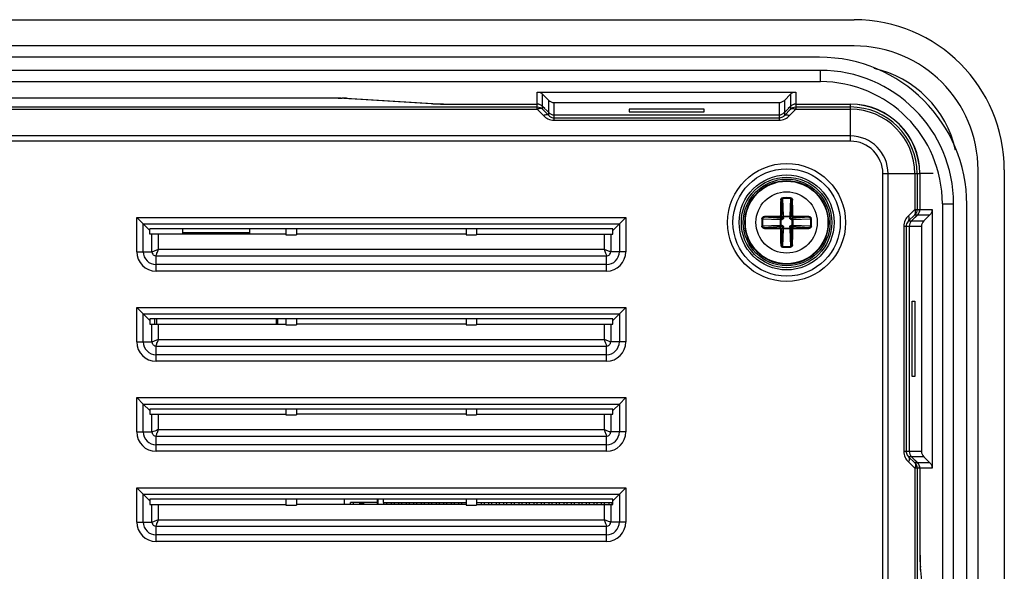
# Model space of a CAD drawing. Header units: millimetres. Extents: x 6573 to 7229, y 179 to 884.
# Tile 17 of 18: x 7101 to 7167, y 639 to 676. Entities that reach past the tile are written whole.
import ezdxf

# ---------------------------------------------------------------- set-up
doc = ezdxf.new("R2010")
doc.units = ezdxf.units.MM
doc.header["$LTSCALE"] = 32.67
doc.layers.get('0').update_dxf_attribs({"linetype": 'CONTINUOUS'})
doc.layers.add('03___PRT_ALL_CURVES', color=7, linetype='CONTINUOUS')

msp = doc.modelspace()

# ---------------------------------------------------------------- linework, layer by layer
at = {"color": 7, "linetype": 'Continuous'}
for p, q in [((7011.97, 675.879), (7156.97, 675.879)), ((7156.97, 674.129), (7011.97, 674.129)), ((7154.67, 673.379), (7014.27, 673.379)), ((7154.72, 672.504), (7014.22, 672.504)), ((7154.72, 671.755), (7154.72, 672.504)), ((7014.22, 671.755), (7154.72, 671.755)), ((7135.863, 670.256), (7135.863, 671.063)), ((7135.863, 671.063), (7153.077, 671.063)), ((7153.077, 671.063), (7153.077, 670.256)), ((7047.553, 670.675), (7121.387, 670.675)), ((7121.387, 670.665), (7047.553, 670.665)), ((7128.893, 670.281), (7123.119, 670.63)), ((7123.379, 670.635), (7129.153, 670.286)), ((7136.217, 670.11), (7136.217, 670.916)), ((7136.217, 670.916), (7136.624, 670.509)), ((7136.624, 669.5), (7136.624, 670.509)), ((7136.977, 669.191), (7136.977, 670.363)), ((7136.977, 670.363), (7151.963, 670.363)), ((7151.963, 670.363), (7151.963, 669.191)), ((7152.317, 670.509), (7152.724, 670.916)), ((7152.317, 670.509), (7152.317, 669.5)), ((7152.724, 670.916), (7152.724, 670.11)), ((7033.077, 670.068), (7135.863, 670.068)), ((7033.077, 669.915), (7135.863, 669.915)), ((7130.625, 670.256), (7135.863, 670.256)), ((7130.625, 670.246), (7135.863, 670.246)), ((7135.863, 669.915), (7135.863, 670.246)), ((7135.863, 669.915), (7136.27, 669.494)), ((7136.37, 669.957), (7136.217, 670.11)), ((7136.217, 669.921), (7136.217, 670.099)), ((7136.217, 670.099), (7136.624, 669.692)), ((7136.217, 669.921), (7136.624, 669.5)), ((7136.37, 669.946), (7136.37, 669.957)), ((7141.97, 669.912), (7141.97, 669.738)), ((7146.97, 669.912), (7141.97, 669.912)), ((7141.97, 669.738), (7146.97, 669.738)), ((7146.97, 669.738), (7146.97, 669.912)), ((7152.317, 669.692), (7152.724, 670.099)), ((7152.317, 669.5), (7152.724, 669.921)), ((7152.724, 670.11), (7152.57, 669.957)), ((7152.57, 669.957), (7152.57, 669.946)), ((7152.67, 669.494), (7153.077, 669.915)), ((7152.724, 670.099), (7152.724, 669.921)), ((7153.077, 670.256), (7156.72, 670.256)), ((7153.077, 670.246), (7156.72, 670.246)), ((7153.077, 670.246), (7153.077, 669.915)), ((7153.077, 670.068), (7156.72, 670.068)), ((7153.077, 669.915), (7156.72, 669.915)), ((7156.72, 667.789), (7156.72, 670.246)), ((7136.977, 669.545), (7151.963, 669.545)), ((7136.977, 669.343), (7151.963, 669.343)), ((7136.977, 669.191), (7151.963, 669.191)), ((7156.72, 668.136), (7012.22, 668.136)), ((7156.72, 667.789), (7012.22, 667.789)), ((7165.22, 553.379), (7165.22, 665.879)), ((7166.97, 665.879), (7166.97, 553.379)), ((7158.88, 665.629), (7161.337, 665.629)), ((7158.88, 624.738), (7158.88, 665.629)), ((7159.227, 624.737), (7159.227, 665.629)), ((7161.006, 665.629), (7161.006, 663.237)), ((7161.159, 665.629), (7161.159, 663.237)), ((7161.337, 665.629), (7161.337, 663.237)), ((7162.238, 665.629), (7161.347, 665.629)), ((7161.347, 665.629), (7161.347, 663.237)), ((7152.126, 663.852), (7152.217, 662.757)), ((7152.268, 662.794), (7152.221, 663.978)), ((7152.72, 663.978), (7152.673, 662.794)), ((7152.724, 662.757), (7152.815, 663.852)), ((7161.006, 663.237), (7160.585, 662.829)), ((7161.006, 663.237), (7161.337, 663.237)), ((7161.347, 663.237), (7162.154, 663.237)), ((7162.154, 663.237), (7162.154, 646.022)), ((7162.846, 663.629), (7163.595, 663.629)), ((7162.846, 663.629), (7162.846, 555.629)), ((7163.595, 555.629), (7163.595, 663.629)), ((7164.47, 555.679), (7164.47, 663.579)), ((7109.182, 660.429), (7109.182, 662.718)), ((7109.182, 662.718), (7141.759, 662.718)), ((7109.615, 662.285), (7109.182, 662.718)), ((7141.326, 662.285), (7141.759, 662.718)), ((7141.759, 662.718), (7141.759, 660.429)), ((7150.872, 662.629), (7152.056, 662.582)), ((7152.093, 662.633), (7150.998, 662.724)), ((7152.165, 662.633), (7152.018, 662.734)), ((7152.056, 662.177), (7152.056, 662.582)), ((7152.056, 662.582), (7152.092, 662.582)), ((7152.092, 662.582), (7152.092, 662.176)), ((7152.093, 662.632), (7152.093, 662.582)), ((7152.217, 662.684), (7152.116, 662.832)), ((7152.165, 662.633), (7152.166, 662.583)), ((7152.268, 662.757), (7152.217, 662.757)), ((7152.217, 662.684), (7152.267, 662.684)), ((7152.673, 662.757), (7152.267, 662.757)), ((7152.267, 662.794), (7152.673, 662.794)), ((7152.267, 662.794), (7152.267, 662.757)), ((7152.673, 662.794), (7152.673, 662.757)), ((7152.723, 662.757), (7152.673, 662.757)), ((7152.724, 662.684), (7152.674, 662.684)), ((7152.724, 662.684), (7152.825, 662.832)), ((7152.775, 662.633), (7152.922, 662.734)), ((7152.775, 662.633), (7152.775, 662.583)), ((7153.943, 662.724), (7152.848, 662.633)), ((7152.848, 662.582), (7152.848, 662.633)), ((7152.849, 662.632), (7152.848, 662.633)), ((7152.885, 662.582), (7152.848, 662.582)), ((7152.848, 662.176), (7152.848, 662.582)), ((7152.885, 662.582), (7154.069, 662.629)), ((7152.885, 662.582), (7152.885, 662.177)), ((7161.012, 662.883), (7160.591, 662.476)), ((7160.591, 662.476), (7161.6, 662.476)), ((7161.19, 662.883), (7160.783, 662.476)), ((7161.012, 662.883), (7161.19, 662.883)), ((7161.037, 662.729), (7161.048, 662.729)), ((7161.048, 662.729), (7161.201, 662.883)), ((7161.201, 662.883), (7162.007, 662.883)), ((7162.007, 662.883), (7161.6, 662.476)), ((7109.615, 660.429), (7109.615, 662.285)), ((7109.615, 662.285), (7141.326, 662.285)), ((7109.615, 662.285), (7110.048, 661.852)), ((7110.048, 661.607), (7110.048, 661.952)), ((7140.893, 661.952), (7110.048, 661.952)), ((7112.22, 661.952), (7112.22, 661.607)), ((7116.72, 661.607), (7116.72, 661.952)), ((7119.12, 661.952), (7119.12, 661.563)), ((7119.82, 661.952), (7119.82, 661.563)), ((7131.12, 661.952), (7131.12, 661.563)), ((7131.82, 661.952), (7131.82, 661.563)), ((7141.326, 662.285), (7140.893, 661.852)), ((7140.893, 661.607), (7140.893, 661.952)), ((7141.326, 662.285), (7141.326, 660.429)), ((7152.056, 662.177), (7150.872, 662.13)), ((7150.998, 662.035), (7152.093, 662.126)), ((7152.165, 662.126), (7152.018, 662.025)), ((7152.056, 662.177), (7152.092, 662.177)), ((7152.091, 662.126), (7152.093, 662.126)), ((7152.093, 662.177), (7152.093, 662.126)), ((7152.217, 662.074), (7152.116, 661.927)), ((7152.217, 662.002), (7152.126, 660.907)), ((7152.165, 662.126), (7152.166, 662.176)), ((7152.217, 662.074), (7152.267, 662.075)), ((7152.218, 662.002), (7152.267, 662.002)), ((7152.221, 660.781), (7152.268, 661.965)), ((7152.267, 662.001), (7152.673, 662.001)), ((7152.267, 661.965), (7152.267, 662.001)), ((7152.673, 661.965), (7152.267, 661.965)), ((7152.673, 662.002), (7152.723, 662.002)), ((7152.673, 661.965), (7152.673, 662.001)), ((7152.673, 661.965), (7152.72, 660.781)), ((7152.724, 662.074), (7152.674, 662.075)), ((7152.724, 662.074), (7152.825, 661.927)), ((7152.815, 660.907), (7152.724, 662.002)), ((7152.775, 662.126), (7152.775, 662.176)), ((7152.775, 662.126), (7152.923, 662.025)), ((7152.885, 662.177), (7152.848, 662.176)), ((7152.848, 662.127), (7152.848, 662.176)), ((7152.848, 662.126), (7153.943, 662.035)), ((7154.069, 662.13), (7152.885, 662.177)), ((7160.282, 662.122), (7161.454, 662.122)), ((7160.282, 662.122), (7160.282, 647.137)), ((7160.434, 662.122), (7160.434, 647.137)), ((7160.636, 662.122), (7160.636, 647.137)), ((7161.454, 662.122), (7161.454, 647.137)), ((7119.12, 661.607), (7110.048, 661.607)), ((7110.192, 660.429), (7110.192, 661.607)), ((7110.625, 660.584), (7110.625, 661.607)), ((7112.22, 661.704), (7116.72, 661.704)), ((7119.12, 661.563), (7119.82, 661.563)), ((7131.12, 661.607), (7119.82, 661.607)), ((7131.12, 661.563), (7131.82, 661.563)), ((7131.82, 661.607), (7140.893, 661.607)), ((7140.316, 661.607), (7140.316, 660.584)), ((7140.749, 661.607), (7140.749, 660.43)), ((7140.316, 660.584), (7110.625, 660.584)), ((7109.182, 660.429), (7110.192, 660.429)), ((7110.47, 659.574), (7110.471, 660.151)), ((7110.471, 660.151), (7140.47, 660.151)), ((7140.47, 659.141), (7140.47, 660.151)), ((7141.326, 660.429), (7140.749, 660.43)), ((7141.759, 660.429), (7141.326, 660.429)), ((7110.47, 659.141), (7110.47, 659.574)), ((7140.47, 659.574), (7110.47, 659.574)), ((7140.47, 659.141), (7110.47, 659.141)), ((7109.182, 654.429), (7109.182, 656.718)), ((7109.182, 656.718), (7141.759, 656.718)), ((7109.615, 656.285), (7109.182, 656.718)), ((7141.326, 656.285), (7141.759, 656.718)), ((7141.759, 656.718), (7141.759, 654.429)), ((7160.828, 657.129), (7161.003, 657.129)), ((7160.828, 652.129), (7160.828, 657.129)), ((7161.003, 657.129), (7161.003, 652.129)), ((7109.615, 654.429), (7109.615, 656.285)), ((7109.615, 656.285), (7141.326, 656.285)), ((7109.615, 656.285), (7110.048, 655.852)), ((7110.048, 655.952), (7110.048, 655.607)), ((7140.893, 655.952), (7110.048, 655.952)), ((7110.49, 655.952), (7110.49, 655.607)), ((7118.49, 655.607), (7118.49, 655.952)), ((7119.12, 655.952), (7119.12, 655.563)), ((7119.82, 655.952), (7119.82, 655.563)), ((7131.12, 655.952), (7131.12, 655.563)), ((7131.82, 655.952), (7131.82, 655.563)), ((7141.326, 656.285), (7140.893, 655.852)), ((7140.893, 655.607), (7140.893, 655.952)), ((7141.326, 656.285), (7141.326, 654.429)), ((7110.048, 655.607), (7119.12, 655.607)), ((7110.192, 654.429), (7110.192, 655.607)), ((7110.625, 654.584), (7110.625, 655.607)), ((7119.12, 655.563), (7119.82, 655.563)), ((7131.12, 655.607), (7119.82, 655.607)), ((7131.12, 655.563), (7131.82, 655.563)), ((7131.82, 655.607), (7140.893, 655.607)), ((7140.316, 655.607), (7140.316, 654.584)), ((7140.749, 655.607), (7140.749, 654.43)), ((7110.625, 654.584), (7140.316, 654.584)), ((7109.182, 654.429), (7110.192, 654.429)), ((7110.47, 653.574), (7110.471, 654.151)), ((7110.471, 654.151), (7140.47, 654.151)), ((7140.47, 653.141), (7140.47, 654.151)), ((7141.326, 654.429), (7140.749, 654.43)), ((7141.759, 654.429), (7141.326, 654.429)), ((7110.47, 653.141), (7110.47, 653.574)), ((7140.47, 653.574), (7110.47, 653.574)), ((7140.47, 653.141), (7110.47, 653.141)), ((7161.003, 652.129), (7160.828, 652.129)), ((7109.182, 648.429), (7109.182, 650.718)), ((7109.182, 650.718), (7141.759, 650.718)), ((7109.615, 650.285), (7109.182, 650.718)), ((7141.326, 650.285), (7141.759, 650.718)), ((7141.759, 650.718), (7141.759, 648.429)), ((7109.615, 648.429), (7109.615, 650.285)), ((7109.615, 650.285), (7141.326, 650.285)), ((7109.615, 650.285), (7110.048, 649.852)), ((7141.326, 650.285), (7140.893, 649.852)), ((7141.326, 650.285), (7141.326, 648.429)), ((7110.048, 649.952), (7110.048, 649.607)), ((7140.893, 649.952), (7110.048, 649.952)), ((7110.048, 649.607), (7119.12, 649.607)), ((7110.192, 648.429), (7110.192, 649.607)), ((7110.625, 648.584), (7110.625, 649.607)), ((7119.12, 649.952), (7119.12, 649.563)), ((7119.12, 649.563), (7119.82, 649.563)), ((7119.82, 649.952), (7119.82, 649.563)), ((7131.12, 649.607), (7119.82, 649.607)), ((7131.12, 649.952), (7131.12, 649.563)), ((7131.12, 649.563), (7131.82, 649.563)), ((7131.82, 649.952), (7131.82, 649.563)), ((7131.82, 649.607), (7140.893, 649.607)), ((7140.316, 649.607), (7140.316, 648.584)), ((7140.749, 649.607), (7140.749, 648.43)), ((7140.893, 649.607), (7140.893, 649.952)), ((7109.182, 648.429), (7110.192, 648.429)), ((7110.47, 647.574), (7110.471, 648.151)), ((7110.471, 648.151), (7140.47, 648.151)), ((7110.625, 648.584), (7140.316, 648.584)), ((7140.47, 647.141), (7140.47, 648.151)), ((7141.326, 648.429), (7140.749, 648.43)), ((7141.759, 648.429), (7141.326, 648.429)), ((7110.47, 647.141), (7110.47, 647.574)), ((7140.47, 647.574), (7110.47, 647.574)), ((7140.47, 647.141), (7110.47, 647.141)), ((7161.454, 647.137), (7160.282, 647.137)), ((7161.6, 646.783), (7160.591, 646.783)), ((7160.591, 646.783), (7161.012, 646.376)), ((7160.783, 646.783), (7161.19, 646.376)), ((7161.6, 646.783), (7162.007, 646.376)), ((7160.585, 646.429), (7161.006, 646.022)), ((7161.19, 646.376), (7161.012, 646.376)), ((7161.048, 646.529), (7161.037, 646.529)), ((7161.201, 646.376), (7161.048, 646.529)), ((7162.007, 646.376), (7161.201, 646.376)), ((7161.337, 646.022), (7161.006, 646.022)), ((7161.006, 646.022), (7161.006, 624.722)), ((7161.159, 646.022), (7161.159, 624.719)), ((7161.337, 646.022), (7161.337, 641.03)), ((7162.154, 646.022), (7161.347, 646.022)), ((7161.347, 646.022), (7161.347, 641.03)), ((7109.182, 642.429), (7109.182, 644.718)), ((7109.182, 644.718), (7141.759, 644.718)), ((7109.615, 644.285), (7109.182, 644.718)), ((7109.615, 642.429), (7109.615, 644.285)), ((7109.615, 644.285), (7141.326, 644.285)), ((7109.615, 644.285), (7110.048, 643.852)), ((7141.326, 644.285), (7140.893, 643.852)), ((7141.326, 644.285), (7141.759, 644.718)), ((7141.326, 644.285), (7141.326, 642.429)), ((7141.759, 644.718), (7141.759, 642.429)), ((7110.048, 643.952), (7110.048, 643.607)), ((7140.893, 643.952), (7110.048, 643.952)), ((7110.048, 643.607), (7119.12, 643.607)), ((7110.192, 642.429), (7110.192, 643.607)), ((7110.625, 642.584), (7110.625, 643.607)), ((7119.12, 643.952), (7119.12, 643.563)), ((7119.12, 643.563), (7119.82, 643.563)), ((7119.82, 643.952), (7119.82, 643.563)), ((7131.12, 643.607), (7119.82, 643.607)), ((7123.02, 643.607), (7123.02, 643.952)), ((7125.185, 643.729), (7123.42, 643.729)), ((7123.42, 643.607), (7123.42, 643.729)), ((7123.62, 643.607), (7123.62, 643.729)), ((7124.03, 643.714), (7124.28, 643.714)), ((7124.03, 643.607), (7124.03, 643.714)), ((7124.28, 643.714), (7124.28, 643.607)), ((7125.185, 643.952), (7125.185, 643.607)), ((7125.27, 643.607), (7125.27, 643.952)), ((7125.615, 643.729), (7125.615, 643.952)), ((7125.615, 643.729), (7131.12, 643.729)), ((7125.62, 643.729), (7125.62, 643.607)), ((7125.82, 643.729), (7125.82, 643.607)), ((7126.12, 643.729), (7126.12, 643.607)), ((7126.32, 643.729), (7126.32, 643.607)), ((7126.62, 643.729), (7126.62, 643.607)), ((7126.82, 643.729), (7126.82, 643.607)), ((7127.12, 643.729), (7127.12, 643.607)), ((7127.32, 643.729), (7127.32, 643.607)), ((7127.62, 643.729), (7127.62, 643.607)), ((7127.82, 643.729), (7127.82, 643.607)), ((7128.12, 643.729), (7128.12, 643.607)), ((7128.32, 643.729), (7128.32, 643.607)), ((7128.62, 643.729), (7128.62, 643.607)), ((7128.82, 643.729), (7128.82, 643.607)), ((7129.12, 643.729), (7129.12, 643.607)), ((7129.32, 643.729), (7129.32, 643.607)), ((7129.62, 643.729), (7129.62, 643.607)), ((7129.82, 643.729), (7129.82, 643.607)), ((7130.12, 643.729), (7130.12, 643.607)), ((7130.32, 643.729), (7130.32, 643.607)), ((7130.62, 643.729), (7130.62, 643.607)), ((7130.82, 643.729), (7130.82, 643.607)), ((7131.12, 643.952), (7131.12, 643.563)), ((7131.12, 643.563), (7131.82, 643.563)), ((7131.82, 643.952), (7131.82, 643.563)), ((7131.82, 643.729), (7140.893, 643.729)), ((7131.82, 643.607), (7140.893, 643.607)), ((7132.12, 643.729), (7132.12, 643.607)), ((7132.32, 643.729), (7132.32, 643.607)), ((7132.62, 643.729), (7132.62, 643.607)), ((7132.82, 643.729), (7132.82, 643.607)), ((7133.12, 643.729), (7133.12, 643.607)), ((7133.32, 643.729), (7133.32, 643.607)), ((7133.62, 643.729), (7133.62, 643.607)), ((7133.82, 643.729), (7133.82, 643.607)), ((7134.12, 643.729), (7134.12, 643.607)), ((7134.32, 643.729), (7134.32, 643.607)), ((7134.62, 643.729), (7134.62, 643.607)), ((7134.82, 643.729), (7134.82, 643.607)), ((7135.12, 643.729), (7135.12, 643.607)), ((7135.32, 643.729), (7135.32, 643.607)), ((7135.62, 643.729), (7135.62, 643.607)), ((7135.82, 643.729), (7135.82, 643.607)), ((7136.12, 643.729), (7136.12, 643.607)), ((7136.32, 643.729), (7136.32, 643.607)), ((7136.62, 643.729), (7136.62, 643.607)), ((7136.82, 643.729), (7136.82, 643.607)), ((7137.12, 643.729), (7137.12, 643.607)), ((7137.32, 643.729), (7137.32, 643.607)), ((7137.62, 643.729), (7137.62, 643.607)), ((7137.82, 643.729), (7137.82, 643.607)), ((7138.12, 643.729), (7138.12, 643.607)), ((7138.32, 643.729), (7138.32, 643.607)), ((7138.62, 643.729), (7138.62, 643.607)), ((7138.82, 643.729), (7138.82, 643.607)), ((7139.12, 643.729), (7139.12, 643.607)), ((7139.32, 643.729), (7139.32, 643.607)), ((7139.62, 643.729), (7139.62, 643.607)), ((7139.82, 643.729), (7139.82, 643.607)), ((7140.12, 643.729), (7140.12, 643.607)), ((7140.316, 643.607), (7140.316, 642.584)), ((7140.32, 643.729), (7140.32, 643.607)), ((7140.62, 643.729), (7140.62, 643.607)), ((7140.749, 643.607), (7140.749, 642.43)), ((7140.82, 643.729), (7140.82, 643.607)), ((7140.893, 643.607), (7140.893, 643.952)), ((7109.182, 642.429), (7110.192, 642.429)), ((7110.47, 641.574), (7110.471, 642.151)), ((7110.471, 642.151), (7140.47, 642.151)), ((7110.625, 642.584), (7140.316, 642.584)), ((7140.47, 641.141), (7140.47, 642.151)), ((7141.326, 642.429), (7140.749, 642.43)), ((7141.759, 642.429), (7141.326, 642.429)), ((7110.47, 641.141), (7110.47, 641.574)), ((7140.47, 641.574), (7110.47, 641.574)), ((7140.47, 641.141), (7110.47, 641.141)), ((7161.714, 636.023), (7161.386, 639.432))]:
    msp.add_line(p, q, dxfattribs=at)
at = {"color": 3, "linetype": 'Continuous'}
for p, q in [((7125.26, 643.796), (7125.27, 643.796)), ((7125.26, 643.607), (7125.26, 643.796))]:
    msp.add_line(p, q, dxfattribs=at)
at = {"color": 7, "linetype": 'Continuous'}
for radius in [3.928, 3.576, 3.162, 3.014, 2.886, 2.786, 2.75, 2.042]:
    msp.add_circle((7152.47, 662.379), radius, dxfattribs=at)
for centre, radius, start, end in [((7156.97, 665.879), 10, 0, 90), ((7156.97, 665.879), 8.25, 0, 90), ((7154.67, 663.579), 9.8, 0, 90), ((7154.72, 663.629), 8.874, 360, 90), ((7156.72, 665.629), 7.178, 12.63929, 77.36082), ((7154.72, 663.629), 8.126, 360, 90), ((7122.164, 646.49), 24.177, 87.66358, 88.33526), ((7156.72, 665.629), 4.627, 0, 90), ((7156.72, 665.629), 4.617, 0, 90), ((7156.72, 665.629), 4.438, 0, 90), ((7156.72, 665.629), 4.286, 360, 90), ((7156.72, 665.629), 2.507, 360, 90), ((7156.72, 665.629), 2.16, 360, 90), ((7233.102, 662.522), 81.04, 179.0517, 179.77902), ((7220.823, 662.64), 68.707, 178.98896, 179.84015), ((7152.47, 655.093), 8.937, 88.38711, 91.61289), ((7152.47, 655.109), 8.873, 88.38711, 91.61289), ((7076.314, 662.56), 76.511, 0.20321, 0.96762), ((7072.464, 662.529), 80.414, 0.21789, 0.95076), ((7159.755, 662.379), 8.935, 178.38701, 181.61299), ((7159.741, 662.379), 8.873, 178.38711, 181.61289), ((7152.321, 582.37), 80.417, 90.21765, 90.95075), ((7152.289, 586.23), 76.504, 90.20317, 90.96765), ((7152.151, 680.747), 18.164, 269.81479, 270.04612), ((7152.111, 670.445), 7.813, 269.86795, 270.3992), ((7144.552, 662.738), 7.666, 359.59578, 0.13709), ((7134.284, 662.699), 17.983, 359.95315, 0.18681), ((7170.838, 662.699), 18.164, 179.81479, 180.04612), ((7160.536, 662.739), 7.813, 179.86795, 180.3992), ((7152.829, 670.298), 7.666, 269.59549, 270.13709), ((7152.79, 680.568), 17.985, 269.95319, 270.18682), ((7152.732, 594.088), 68.646, 88.98859, 89.84068), ((7152.613, 581.741), 81.046, 89.05143, 89.77899), ((7145.2, 662.379), 8.873, 358.38711, 1.61289), ((7145.185, 662.379), 8.935, 358.38701, 1.61299), ((7152.328, 743.016), 81.045, 269.05209, 269.779), ((7152.209, 730.671), 68.646, 268.98859, 269.84068), ((7232.478, 662.23), 80.415, 180.21816, 180.95076), ((7152.151, 644.191), 17.985, 89.95319, 90.18682), ((7152.111, 654.46), 7.666, 89.5955, 90.13709), ((7228.626, 662.199), 76.511, 180.20321, 180.96762), ((7144.405, 662.02), 7.813, 359.86795, 0.3992), ((7134.103, 662.06), 18.164, 359.81479, 0.04612), ((7170.657, 662.06), 17.983, 179.95315, 180.18681), ((7160.389, 662.02), 7.666, 179.59578, 180.13709), ((7152.79, 644.012), 18.164, 89.81479, 90.04612), ((7152.83, 654.314), 7.813, 89.86797, 90.3992), ((7084.118, 662.119), 68.707, 358.98896, 359.84015), ((7071.839, 662.237), 81.039, 359.05206, 359.77902), ((7152.651, 738.528), 76.504, 270.20317, 270.96765), ((7152.619, 742.389), 80.418, 270.21783, 270.95075), ((7152.47, 669.666), 8.937, 268.38711, 271.61289), ((7152.47, 669.65), 8.873, 268.38711, 271.61289), ((7110.47, 660.429), 1.289, 180, 270), ((7110.47, 660.429), 0.856, 180, 270), ((7140.47, 660.429), 1.289, 270, 0), ((7140.47, 660.429), 0.856, 270, 0), ((7110.47, 654.429), 1.289, 180, 270), ((7110.47, 654.429), 0.856, 180, 270), ((7140.47, 654.429), 1.289, 270, 0), ((7140.47, 654.429), 0.856, 270, 0), ((7110.47, 648.429), 1.289, 180, 270), ((7110.47, 648.429), 0.856, 180, 270), ((7140.47, 648.429), 1.289, 270, 0), ((7140.47, 648.429), 0.856, 270, 0), ((7110.47, 642.429), 1.289, 180, 270), ((7110.47, 642.429), 0.856, 180, 270), ((7140.47, 642.429), 1.289, 270, 0), ((7140.47, 642.429), 0.856, 270, 0)]:
    msp.add_arc(centre, radius, start, end, dxfattribs=at)
for centre, major_axis, ratio, start_param, end_param in [((7121.387, 670.595), (2, 0), 0.034921, 0.523599, 1.570796), ((7130.625, 670.316), (2, 0), 0.034921, -2.617994, -1.570796), ((7135.863, 669.746), (0, 0.5), 0.999391, -0.785398, 0), ((7136.977, 670.046), (0, -0.5), 0.999391, -0.785398, 0), ((7136.977, 670.046), (0, 0.5), 0.999391, -3.926991, -3.141593), ((7151.963, 670.046), (0, 0.5), 0.999391, -3.141593, -2.356194), ((7153.077, 669.746), (0, 0.5), 0.999391, 0, 0.785398), ((7160.837, 663.237), (0.5, 0), 0.999391, -0.785398, 0), ((7161.137, 662.122), (-0.5, 0), 0.999391, -0.785398, 0), ((7161.137, 662.122), (0.5, 0), 0.999391, 2.356194, 3.141593), ((7161.137, 647.137), (0.5, 0), 0.999391, -3.141593, -2.356194), ((7160.837, 646.022), (0.5, 0), 0.999391, 0, 0.785398), ((7161.407, 641.03), (0, 2), 0.034921, -4.712389, -3.490659)]:
    msp.add_ellipse(centre, major_axis=major_axis, ratio=ratio, start_param=start_param, end_param=end_param, dxfattribs=at)
for points in [[(7135.863, 671.063), (7135.991, 671.063), (7136.127, 671.006), (7136.217, 670.916)], [(7152.724, 670.916), (7152.814, 671.006), (7152.95, 671.063), (7153.077, 671.063)], [(7136.624, 670.509), (7136.714, 670.419), (7136.85, 670.363), (7136.977, 670.363)], [(7151.963, 670.363), (7152.091, 670.363), (7152.227, 670.419), (7152.317, 670.509)], [(7136.217, 670.11), (7136.127, 670.2), (7135.991, 670.256), (7135.863, 670.256)], [(7135.863, 670.068), (7135.991, 670.068), (7136.127, 670.012), (7136.217, 669.921)], [(7153.077, 670.256), (7152.95, 670.256), (7152.814, 670.2), (7152.724, 670.11)], [(7152.724, 669.921), (7152.814, 670.012), (7152.95, 670.068), (7153.077, 670.068)], [(7161.159, 663.237), (7161.159, 663.109), (7161.103, 662.973), (7161.012, 662.883)], [(7161.201, 662.883), (7161.291, 662.973), (7161.347, 663.109), (7161.347, 663.237)], [(7162.154, 663.237), (7162.154, 663.109), (7162.097, 662.973), (7162.007, 662.883)], [(7152.093, 662.632), (7152.087, 662.632), (7152.081, 662.629), (7152.076, 662.626)], [(7152.723, 662.757), (7152.723, 662.763), (7152.72, 662.769), (7152.717, 662.774)], [(7161.6, 662.476), (7161.51, 662.386), (7161.454, 662.25), (7161.454, 662.122)], [(7152.218, 662.002), (7152.218, 661.996), (7152.22, 661.99), (7152.224, 661.985)], [(7152.848, 662.127), (7152.854, 662.127), (7152.86, 662.129), (7152.865, 662.133)], [(7161.454, 647.137), (7161.454, 647.009), (7161.51, 646.873), (7161.6, 646.783)], [(7161.012, 646.376), (7161.103, 646.286), (7161.159, 646.15), (7161.159, 646.022)], [(7161.347, 646.022), (7161.347, 646.15), (7161.291, 646.286), (7161.201, 646.376)], [(7162.007, 646.376), (7162.097, 646.286), (7162.154, 646.15), (7162.154, 646.022)]]:
    msp.add_open_spline(points, degree=3, dxfattribs=at)
for points, knots in [([(7121.387, 670.675), (7121.521, 670.675), (7122.014, 670.674), (7122.507, 670.667), (7122.866, 670.657)], [0, 0, 0, 0, 0.270148, 1, 1, 1, 1]), ([(7123.15, 670.647), (7123.171, 670.646), (7123.247, 670.643), (7123.324, 670.639), (7123.379, 670.635)], [0, 0, 0, 0, 0.273005, 1, 1, 1, 1]), ([(7129.153, 670.286), (7129.36, 670.274), (7129.851, 670.261), (7130.342, 670.256), (7130.625, 670.256)], [0, 0, 0, 0, 0.422819, 1, 1, 1, 1]), ([(7136.217, 669.921), (7136.178, 669.957), (7136.045, 669.99), (7135.926, 669.947), (7135.863, 669.915)], [0, 0, 0, 0, 0.428254, 1, 1, 1, 1]), ([(7152.724, 669.921), (7152.762, 669.957), (7152.896, 669.99), (7153.015, 669.947), (7153.077, 669.915)], [0, 0, 0, 0, 0.428254, 1, 1, 1, 1]), ([(7136.624, 669.5), (7136.585, 669.536), (7136.452, 669.569), (7136.333, 669.525), (7136.27, 669.494)], [0, 0, 0, 0, 0.428254, 1, 1, 1, 1]), ([(7136.27, 669.494), (7136.356, 669.405), (7136.575, 669.249), (7136.84, 669.191), (7136.977, 669.191)], [0, 0, 0, 0, 0.472896, 1, 1, 1, 1]), ([(7136.624, 669.5), (7136.642, 669.481), (7136.738, 669.392), (7136.873, 669.343), (7136.977, 669.343)], [0, 0, 0, 0, 0.20148, 1, 1, 1, 1]), ([(7151.963, 669.343), (7152.004, 669.343), (7152.136, 669.36), (7152.255, 669.434), (7152.317, 669.5)], [0, 0, 0, 0, 0.313693, 1, 1, 1, 1]), ([(7151.963, 669.191), (7152.101, 669.191), (7152.366, 669.249), (7152.584, 669.405), (7152.67, 669.494)], [0, 0, 0, 0, 0.527106, 1, 1, 1, 1]), ([(7152.317, 669.5), (7152.355, 669.536), (7152.489, 669.569), (7152.607, 669.525), (7152.67, 669.494)], [0, 0, 0, 0, 0.428254, 1, 1, 1, 1]), ([(7152.126, 663.852), (7152.125, 663.854), (7152.119, 663.857), (7152.108, 663.86), (7152.092, 663.862), (7152.08, 663.863), (7152.073, 663.863)], [0, 0, 0, 0, 0.111867, 0.342354, 0.663483, 1, 1, 1, 1]), ([(7152.074, 663.863), (7152.074, 663.883), (7152.081, 663.923), (7152.111, 663.976), (7152.151, 664.009), (7152.188, 664.023), (7152.209, 664.026), (7152.219, 664.026)], [0, 0, 0, 0, 0.247362, 0.496222, 0.74679, 0.873294, 1, 1, 1, 1]), ([(7152.126, 663.852), (7152.126, 663.867), (7152.13, 663.897), (7152.149, 663.938), (7152.179, 663.969), (7152.207, 663.978), (7152.221, 663.978)], [0, 0, 0, 0, 0.260679, 0.515917, 0.762693, 1, 1, 1, 1]), ([(7152.221, 663.978), (7152.22, 663.981), (7152.22, 663.997), (7152.219, 664.014), (7152.219, 664.026)], [0, 0, 0, 0, 0.195967, 1, 1, 1, 1]), ([(7152.72, 663.978), (7152.72, 663.981), (7152.721, 663.997), (7152.722, 664.014), (7152.722, 664.026)], [0, 0, 0, 0, 0.195967, 1, 1, 1, 1]), ([(7152.72, 663.978), (7152.734, 663.978), (7152.761, 663.969), (7152.792, 663.938), (7152.81, 663.897), (7152.815, 663.867), (7152.815, 663.852)], [0, 0, 0, 0, 0.236638, 0.483198, 0.738709, 1, 1, 1, 1]), ([(7152.722, 664.026), (7152.742, 664.026), (7152.782, 664.015), (7152.83, 663.976), (7152.86, 663.923), (7152.867, 663.883), (7152.867, 663.863)], [0, 0, 0, 0, 0.251979, 0.502951, 0.752167, 1, 1, 1, 1]), ([(7152.815, 663.852), (7152.815, 663.854), (7152.822, 663.857), (7152.833, 663.86), (7152.849, 663.862), (7152.861, 663.863), (7152.867, 663.863)], [0, 0, 0, 0, 0.111786, 0.342169, 0.663316, 1, 1, 1, 1]), ([(7161.012, 662.883), (7161.048, 662.922), (7161.081, 663.055), (7161.038, 663.174), (7161.006, 663.237)], [0, 0, 0, 0, 0.428254, 1, 1, 1, 1]), ([(7150.823, 662.631), (7150.824, 662.651), (7150.835, 662.692), (7150.874, 662.739), (7150.927, 662.769), (7150.967, 662.776), (7150.987, 662.776)], [0, 0, 0, 0, 0.251964, 0.502943, 0.752163, 1, 1, 1, 1]), ([(7150.872, 662.629), (7150.868, 662.629), (7150.852, 662.63), (7150.836, 662.631), (7150.823, 662.631)], [0, 0, 0, 0, 0.195967, 1, 1, 1, 1]), ([(7150.872, 662.629), (7150.872, 662.643), (7150.881, 662.67), (7150.912, 662.701), (7150.953, 662.72), (7150.983, 662.724), (7150.998, 662.724)], [0, 0, 0, 0, 0.236638, 0.483198, 0.738709, 1, 1, 1, 1]), ([(7150.997, 662.724), (7150.996, 662.724), (7150.992, 662.731), (7150.989, 662.742), (7150.987, 662.758), (7150.987, 662.77), (7150.987, 662.776)], [0, 0, 0, 0, 0.111786, 0.342169, 0.663316, 1, 1, 1, 1]), ([(7152.015, 662.787), (7152.015, 662.781), (7152.015, 662.769), (7152.016, 662.755), (7152.016, 662.745), (7152.017, 662.739), (7152.017, 662.736), (7152.018, 662.734), (7152.018, 662.734)], [0, 0, 0, 0, 0.347306, 0.676786, 0.807883, 0.906782, 0.969918, 1, 1, 1, 1]), ([(7152.063, 662.835), (7152.063, 662.823), (7152.053, 662.798), (7152.028, 662.787), (7152.016, 662.787)], [0, 0, 0, 0, 0.500107, 1, 1, 1, 1]), ([(7152.116, 662.832), (7152.116, 662.819), (7152.111, 662.793), (7152.088, 662.761), (7152.056, 662.739), (7152.031, 662.734), (7152.018, 662.734)], [0, 0, 0, 0, 0.249612, 0.499862, 0.750187, 1, 1, 1, 1]), ([(7152.076, 662.626), (7152.069, 662.621), (7152.062, 662.611), (7152.058, 662.595), (7152.056, 662.587), (7152.056, 662.582)], [0, 0, 0, 0, 0.464467, 0.727684, 1, 1, 1, 1]), ([(7152.063, 662.835), (7152.069, 662.835), (7152.081, 662.835), (7152.095, 662.834), (7152.105, 662.833), (7152.11, 662.833), (7152.114, 662.832), (7152.115, 662.832), (7152.116, 662.832)], [0, 0, 0, 0, 0.347769, 0.677207, 0.808167, 0.906924, 0.969958, 1, 1, 1, 1]), ([(7152.217, 662.684), (7152.217, 662.678), (7152.214, 662.664), (7152.203, 662.647), (7152.185, 662.636), (7152.172, 662.633), (7152.165, 662.633)], [0, 0, 0, 0, 0.249758, 0.500032, 0.749874, 1, 1, 1, 1]), ([(7152.267, 662.684), (7152.267, 662.671), (7152.261, 662.645), (7152.239, 662.611), (7152.205, 662.589), (7152.179, 662.583), (7152.166, 662.583)], [0, 0, 0, 0, 0.249985, 0.499967, 0.749749, 1, 1, 1, 1]), ([(7152.267, 662.794), (7152.261, 662.793), (7152.249, 662.791), (7152.233, 662.783), (7152.221, 662.772), (7152.218, 662.762), (7152.217, 662.757)], [0, 0, 0, 0, 0.281131, 0.546196, 0.786153, 1, 1, 1, 1]), ([(7152.717, 662.774), (7152.712, 662.78), (7152.702, 662.787), (7152.686, 662.792), (7152.678, 662.794), (7152.673, 662.794)], [0, 0, 0, 0, 0.464479, 0.727691, 1, 1, 1, 1]), ([(7152.775, 662.583), (7152.762, 662.583), (7152.736, 662.589), (7152.702, 662.611), (7152.68, 662.645), (7152.674, 662.671), (7152.674, 662.684)], [0, 0, 0, 0, 0.249985, 0.499967, 0.749749, 1, 1, 1, 1]), ([(7152.775, 662.633), (7152.769, 662.633), (7152.755, 662.636), (7152.738, 662.647), (7152.727, 662.664), (7152.724, 662.678), (7152.724, 662.684)], [0, 0, 0, 0, 0.249757, 0.500034, 0.749876, 1, 1, 1, 1]), ([(7152.878, 662.835), (7152.872, 662.835), (7152.86, 662.835), (7152.845, 662.834), (7152.836, 662.833), (7152.83, 662.833), (7152.827, 662.832), (7152.825, 662.832), (7152.825, 662.832)], [0, 0, 0, 0, 0.347303, 0.676783, 0.80788, 0.90678, 0.969918, 1, 1, 1, 1]), ([(7152.923, 662.734), (7152.91, 662.734), (7152.884, 662.739), (7152.852, 662.761), (7152.83, 662.793), (7152.825, 662.819), (7152.825, 662.832)], [0, 0, 0, 0, 0.249712, 0.499893, 0.75022, 1, 1, 1, 1]), ([(7152.885, 662.582), (7152.884, 662.588), (7152.882, 662.6), (7152.873, 662.62), (7152.859, 662.631), (7152.849, 662.632)], [0, 0, 0, 0, 0.282802, 0.550145, 1, 1, 1, 1]), ([(7152.926, 662.787), (7152.914, 662.787), (7152.888, 662.797), (7152.878, 662.822), (7152.878, 662.834)], [0, 0, 0, 0, 0.500161, 1, 1, 1, 1]), ([(7152.926, 662.787), (7152.926, 662.781), (7152.926, 662.769), (7152.925, 662.754), (7152.924, 662.745), (7152.924, 662.739), (7152.923, 662.736), (7152.923, 662.734), (7152.923, 662.734)], [0, 0, 0, 0, 0.347782, 0.677228, 0.808187, 0.90694, 0.969966, 1, 1, 1, 1]), ([(7153.943, 662.724), (7153.945, 662.724), (7153.948, 662.731), (7153.951, 662.742), (7153.953, 662.758), (7153.954, 662.77), (7153.954, 662.776)], [0, 0, 0, 0, 0.111867, 0.342354, 0.663483, 1, 1, 1, 1]), ([(7153.943, 662.724), (7153.958, 662.724), (7153.988, 662.72), (7154.028, 662.701), (7154.06, 662.671), (7154.069, 662.643), (7154.069, 662.629)], [0, 0, 0, 0, 0.260678, 0.515915, 0.762692, 1, 1, 1, 1]), ([(7153.955, 662.776), (7153.975, 662.775), (7154.014, 662.769), (7154.067, 662.739), (7154.1, 662.699), (7154.114, 662.661), (7154.117, 662.641), (7154.117, 662.631)], [0, 0, 0, 0, 0.247356, 0.496211, 0.746796, 0.873292, 1, 1, 1, 1]), ([(7154.069, 662.629), (7154.072, 662.629), (7154.088, 662.63), (7154.104, 662.631), (7154.117, 662.631)], [0, 0, 0, 0, 0.195967, 1, 1, 1, 1]), ([(7160.585, 662.829), (7160.496, 662.743), (7160.339, 662.525), (7160.282, 662.26), (7160.282, 662.122)], [0, 0, 0, 0, 0.472896, 1, 1, 1, 1]), ([(7160.591, 662.476), (7160.572, 662.458), (7160.483, 662.362), (7160.434, 662.227), (7160.434, 662.122)], [0, 0, 0, 0, 0.20148, 1, 1, 1, 1]), ([(7160.591, 662.476), (7160.627, 662.514), (7160.66, 662.648), (7160.616, 662.766), (7160.585, 662.829)], [0, 0, 0, 0, 0.428254, 1, 1, 1, 1]), ([(7150.872, 662.13), (7150.868, 662.129), (7150.852, 662.129), (7150.836, 662.128), (7150.823, 662.128)], [0, 0, 0, 0, 0.195967, 1, 1, 1, 1]), ([(7150.987, 661.983), (7150.967, 661.983), (7150.927, 661.99), (7150.883, 662.015), (7150.854, 662.043), (7150.837, 662.069), (7150.826, 662.097), (7150.824, 662.118), (7150.823, 662.128)], [0, 0, 0, 0, 0.2471, 0.495607, 0.621034, 0.747165, 0.873418, 1, 1, 1, 1]), ([(7150.998, 662.035), (7150.983, 662.035), (7150.953, 662.039), (7150.912, 662.058), (7150.881, 662.088), (7150.872, 662.116), (7150.872, 662.13)], [0, 0, 0, 0, 0.260679, 0.515917, 0.762693, 1, 1, 1, 1]), ([(7150.997, 662.035), (7150.996, 662.035), (7150.992, 662.028), (7150.989, 662.017), (7150.987, 662.001), (7150.987, 661.989), (7150.987, 661.982)], [0, 0, 0, 0, 0.111867, 0.342354, 0.663483, 1, 1, 1, 1]), ([(7152.015, 661.972), (7152.015, 661.978), (7152.015, 661.99), (7152.016, 662.004), (7152.016, 662.014), (7152.017, 662.019), (7152.017, 662.023), (7152.018, 662.024), (7152.018, 662.025)], [0, 0, 0, 0, 0.347782, 0.677228, 0.808187, 0.90694, 0.969966, 1, 1, 1, 1]), ([(7152.015, 661.972), (7152.027, 661.972), (7152.052, 661.961), (7152.063, 661.936), (7152.063, 661.924)], [0, 0, 0, 0, 0.500094, 1, 1, 1, 1]), ([(7152.018, 662.025), (7152.031, 662.025), (7152.056, 662.02), (7152.088, 661.998), (7152.11, 661.965), (7152.116, 661.94), (7152.116, 661.927)], [0, 0, 0, 0, 0.249712, 0.499893, 0.75022, 1, 1, 1, 1]), ([(7152.056, 662.177), (7152.056, 662.17), (7152.059, 662.158), (7152.067, 662.139), (7152.082, 662.128), (7152.091, 662.126)], [0, 0, 0, 0, 0.28276, 0.550086, 1, 1, 1, 1]), ([(7152.063, 661.924), (7152.069, 661.924), (7152.081, 661.924), (7152.095, 661.925), (7152.105, 661.925), (7152.11, 661.926), (7152.114, 661.926), (7152.115, 661.927), (7152.116, 661.927)], [0, 0, 0, 0, 0.347303, 0.676783, 0.80788, 0.90678, 0.969918, 1, 1, 1, 1]), ([(7152.165, 662.126), (7152.172, 662.126), (7152.185, 662.123), (7152.203, 662.112), (7152.214, 662.094), (7152.217, 662.081), (7152.217, 662.074)], [0, 0, 0, 0, 0.249757, 0.500034, 0.749876, 1, 1, 1, 1]), ([(7152.166, 662.176), (7152.179, 662.176), (7152.205, 662.17), (7152.239, 662.148), (7152.261, 662.114), (7152.267, 662.088), (7152.267, 662.075)], [0, 0, 0, 0, 0.249985, 0.499967, 0.749749, 1, 1, 1, 1]), ([(7152.224, 661.985), (7152.228, 661.979), (7152.239, 661.972), (7152.254, 661.967), (7152.263, 661.965), (7152.267, 661.965)], [0, 0, 0, 0, 0.464477, 0.727689, 1, 1, 1, 1]), ([(7152.673, 661.965), (7152.68, 661.966), (7152.692, 661.968), (7152.708, 661.975), (7152.72, 661.987), (7152.723, 661.997), (7152.723, 662.002)], [0, 0, 0, 0, 0.281133, 0.5462, 0.786163, 1, 1, 1, 1]), ([(7152.674, 662.075), (7152.674, 662.088), (7152.68, 662.114), (7152.702, 662.148), (7152.736, 662.17), (7152.762, 662.176), (7152.775, 662.176)], [0, 0, 0, 0, 0.249985, 0.499967, 0.749749, 1, 1, 1, 1]), ([(7152.724, 662.074), (7152.724, 662.081), (7152.727, 662.094), (7152.738, 662.112), (7152.755, 662.123), (7152.769, 662.126), (7152.775, 662.126)], [0, 0, 0, 0, 0.249758, 0.500032, 0.749874, 1, 1, 1, 1]), ([(7152.825, 661.927), (7152.825, 661.94), (7152.83, 661.965), (7152.852, 661.997), (7152.884, 662.02), (7152.91, 662.025), (7152.923, 662.025)], [0, 0, 0, 0, 0.249612, 0.499862, 0.750187, 1, 1, 1, 1]), ([(7152.878, 661.924), (7152.872, 661.924), (7152.86, 661.924), (7152.845, 661.925), (7152.836, 661.925), (7152.83, 661.926), (7152.827, 661.926), (7152.825, 661.927), (7152.825, 661.927)], [0, 0, 0, 0, 0.347769, 0.677207, 0.808167, 0.906924, 0.969958, 1, 1, 1, 1]), ([(7152.865, 662.133), (7152.871, 662.137), (7152.878, 662.148), (7152.883, 662.163), (7152.885, 662.172), (7152.885, 662.177)], [0, 0, 0, 0, 0.464468, 0.727687, 1, 1, 1, 1]), ([(7152.878, 661.924), (7152.878, 661.936), (7152.888, 661.961), (7152.913, 661.972), (7152.925, 661.972)], [0, 0, 0, 0, 0.500128, 1, 1, 1, 1]), ([(7152.926, 661.972), (7152.926, 661.978), (7152.926, 661.99), (7152.925, 662.004), (7152.924, 662.014), (7152.924, 662.019), (7152.923, 662.023), (7152.923, 662.024), (7152.923, 662.025)], [0, 0, 0, 0, 0.347306, 0.676786, 0.807883, 0.906782, 0.969918, 1, 1, 1, 1]), ([(7154.069, 662.13), (7154.069, 662.116), (7154.06, 662.088), (7154.029, 662.058), (7153.988, 662.039), (7153.958, 662.035), (7153.943, 662.035)], [0, 0, 0, 0, 0.236638, 0.483198, 0.73871, 1, 1, 1, 1]), ([(7153.943, 662.035), (7153.945, 662.035), (7153.948, 662.028), (7153.951, 662.017), (7153.953, 662.001), (7153.954, 661.989), (7153.954, 661.982)], [0, 0, 0, 0, 0.111786, 0.342169, 0.663316, 1, 1, 1, 1]), ([(7154.117, 662.128), (7154.117, 662.108), (7154.106, 662.067), (7154.067, 662.02), (7154.014, 661.99), (7153.974, 661.983), (7153.954, 661.982)], [0, 0, 0, 0, 0.251979, 0.502951, 0.752167, 1, 1, 1, 1]), ([(7154.069, 662.13), (7154.072, 662.129), (7154.088, 662.129), (7154.104, 662.128), (7154.117, 662.128)], [0, 0, 0, 0, 0.195968, 1, 1, 1, 1]), ([(7110.625, 660.585), (7110.544, 660.55), (7110.402, 660.497), (7110.257, 660.434), (7110.192, 660.429)], [0, 0, 0, 0, 0.573921, 1, 1, 1, 1]), ([(7110.47, 660.151), (7110.47, 660.179), (7110.489, 660.244), (7110.546, 660.385), (7110.591, 660.503), (7110.625, 660.584)], [0, 0, 0, 0, 0.184038, 0.427129, 1, 1, 1, 1]), ([(7140.315, 660.584), (7140.35, 660.503), (7140.402, 660.361), (7140.466, 660.216), (7140.47, 660.151)], [0, 0, 0, 0, 0.573921, 1, 1, 1, 1]), ([(7140.749, 660.429), (7140.72, 660.429), (7140.656, 660.448), (7140.514, 660.505), (7140.397, 660.55), (7140.316, 660.584)], [0, 0, 0, 0, 0.184038, 0.427129, 1, 1, 1, 1]), ([(7152.126, 660.907), (7152.125, 660.905), (7152.119, 660.901), (7152.108, 660.899), (7152.092, 660.896), (7152.08, 660.896), (7152.073, 660.896)], [0, 0, 0, 0, 0.111786, 0.342169, 0.663316, 1, 1, 1, 1]), ([(7152.073, 660.896), (7152.074, 660.876), (7152.081, 660.836), (7152.111, 660.783), (7152.158, 660.744), (7152.199, 660.733), (7152.219, 660.732)], [0, 0, 0, 0, 0.247816, 0.497028, 0.748009, 1, 1, 1, 1]), ([(7152.221, 660.781), (7152.207, 660.781), (7152.179, 660.79), (7152.149, 660.821), (7152.13, 660.862), (7152.126, 660.892), (7152.126, 660.907)], [0, 0, 0, 0, 0.236638, 0.483198, 0.738709, 1, 1, 1, 1]), ([(7152.221, 660.781), (7152.22, 660.778), (7152.22, 660.761), (7152.219, 660.745), (7152.219, 660.732)], [0, 0, 0, 0, 0.195967, 1, 1, 1, 1]), ([(7152.815, 660.907), (7152.815, 660.892), (7152.811, 660.862), (7152.792, 660.821), (7152.762, 660.79), (7152.734, 660.781), (7152.72, 660.781)], [0, 0, 0, 0, 0.260678, 0.515915, 0.762692, 1, 1, 1, 1]), ([(7152.72, 660.781), (7152.72, 660.778), (7152.721, 660.761), (7152.722, 660.745), (7152.722, 660.732)], [0, 0, 0, 0, 0.195967, 1, 1, 1, 1]), ([(7152.867, 660.896), (7152.867, 660.876), (7152.86, 660.836), (7152.83, 660.783), (7152.79, 660.75), (7152.752, 660.736), (7152.732, 660.733), (7152.722, 660.732)], [0, 0, 0, 0, 0.247382, 0.496216, 0.74679, 0.873287, 1, 1, 1, 1]), ([(7152.815, 660.907), (7152.815, 660.905), (7152.822, 660.901), (7152.833, 660.899), (7152.849, 660.896), (7152.861, 660.896), (7152.867, 660.896)], [0, 0, 0, 0, 0.111867, 0.342354, 0.663483, 1, 1, 1, 1]), ([(7110.192, 660.429), (7110.196, 660.358), (7110.248, 660.209), (7110.399, 660.151), (7110.471, 660.151)], [0, 0, 0, 0, 0.499491, 1, 1, 1, 1]), ([(7140.47, 660.151), (7140.541, 660.155), (7140.69, 660.207), (7140.749, 660.358), (7140.749, 660.43)], [0, 0, 0, 0, 0.499491, 1, 1, 1, 1]), ([(7110.625, 654.585), (7110.544, 654.55), (7110.402, 654.497), (7110.257, 654.434), (7110.192, 654.429)], [0, 0, 0, 0, 0.573921, 1, 1, 1, 1]), ([(7110.47, 654.151), (7110.47, 654.179), (7110.489, 654.244), (7110.546, 654.385), (7110.591, 654.503), (7110.625, 654.584)], [0, 0, 0, 0, 0.184038, 0.427129, 1, 1, 1, 1]), ([(7140.315, 654.584), (7140.35, 654.503), (7140.402, 654.361), (7140.466, 654.216), (7140.47, 654.151)], [0, 0, 0, 0, 0.573921, 1, 1, 1, 1]), ([(7140.749, 654.429), (7140.72, 654.429), (7140.656, 654.448), (7140.514, 654.505), (7140.397, 654.55), (7140.316, 654.584)], [0, 0, 0, 0, 0.184038, 0.427129, 1, 1, 1, 1]), ([(7110.192, 654.429), (7110.196, 654.358), (7110.248, 654.209), (7110.399, 654.151), (7110.471, 654.151)], [0, 0, 0, 0, 0.499491, 1, 1, 1, 1]), ([(7140.47, 654.151), (7140.541, 654.155), (7140.69, 654.207), (7140.749, 654.358), (7140.749, 654.43)], [0, 0, 0, 0, 0.499491, 1, 1, 1, 1]), ([(7110.625, 648.585), (7110.544, 648.55), (7110.402, 648.497), (7110.257, 648.434), (7110.192, 648.429)], [0, 0, 0, 0, 0.573921, 1, 1, 1, 1]), ([(7110.192, 648.429), (7110.196, 648.358), (7110.248, 648.209), (7110.399, 648.151), (7110.471, 648.151)], [0, 0, 0, 0, 0.499491, 1, 1, 1, 1]), ([(7110.47, 648.151), (7110.47, 648.179), (7110.489, 648.244), (7110.546, 648.385), (7110.591, 648.503), (7110.625, 648.584)], [0, 0, 0, 0, 0.184038, 0.427129, 1, 1, 1, 1]), ([(7140.315, 648.584), (7140.35, 648.503), (7140.402, 648.361), (7140.466, 648.216), (7140.47, 648.151)], [0, 0, 0, 0, 0.573921, 1, 1, 1, 1]), ([(7140.749, 648.429), (7140.72, 648.429), (7140.656, 648.448), (7140.514, 648.505), (7140.397, 648.55), (7140.316, 648.584)], [0, 0, 0, 0, 0.184038, 0.427129, 1, 1, 1, 1]), ([(7140.47, 648.151), (7140.541, 648.155), (7140.69, 648.207), (7140.749, 648.358), (7140.749, 648.43)], [0, 0, 0, 0, 0.499491, 1, 1, 1, 1]), ([(7160.282, 647.137), (7160.282, 646.999), (7160.339, 646.734), (7160.496, 646.515), (7160.585, 646.429)], [0, 0, 0, 0, 0.527106, 1, 1, 1, 1]), ([(7160.434, 647.137), (7160.434, 647.095), (7160.451, 646.964), (7160.525, 646.844), (7160.591, 646.783)], [0, 0, 0, 0, 0.313693, 1, 1, 1, 1]), ([(7160.591, 646.783), (7160.627, 646.744), (7160.66, 646.611), (7160.616, 646.492), (7160.585, 646.429)], [0, 0, 0, 0, 0.428254, 1, 1, 1, 1]), ([(7161.012, 646.376), (7161.048, 646.337), (7161.081, 646.204), (7161.038, 646.085), (7161.006, 646.022)], [0, 0, 0, 0, 0.428254, 1, 1, 1, 1]), ([(7110.625, 642.585), (7110.544, 642.55), (7110.402, 642.497), (7110.257, 642.434), (7110.192, 642.429)], [0, 0, 0, 0, 0.573921, 1, 1, 1, 1]), ([(7110.192, 642.429), (7110.196, 642.358), (7110.248, 642.209), (7110.399, 642.151), (7110.471, 642.151)], [0, 0, 0, 0, 0.499491, 1, 1, 1, 1]), ([(7110.47, 642.151), (7110.47, 642.179), (7110.489, 642.244), (7110.546, 642.385), (7110.591, 642.503), (7110.625, 642.584)], [0, 0, 0, 0, 0.184038, 0.427129, 1, 1, 1, 1]), ([(7140.315, 642.584), (7140.35, 642.503), (7140.402, 642.361), (7140.466, 642.216), (7140.47, 642.151)], [0, 0, 0, 0, 0.573921, 1, 1, 1, 1]), ([(7140.749, 642.429), (7140.72, 642.429), (7140.656, 642.448), (7140.514, 642.505), (7140.397, 642.55), (7140.316, 642.584)], [0, 0, 0, 0, 0.184038, 0.427129, 1, 1, 1, 1]), ([(7140.47, 642.151), (7140.541, 642.155), (7140.69, 642.207), (7140.749, 642.358), (7140.749, 642.43)], [0, 0, 0, 0, 0.499491, 1, 1, 1, 1]), ([(7161.347, 641.03), (7161.347, 640.705), (7161.355, 640.172), (7161.367, 639.639), (7161.386, 639.432)], [0, 0, 0, 0, 0.610119, 1, 1, 1, 1])]:
    msp.add_open_spline(points, degree=3, knots=knots, dxfattribs=at)
at = {"layer": '03___PRT_ALL_CURVES', "color": 4, "linetype": 'Continuous'}
for p, q in [((7110.37, 655.952), (7110.37, 655.607)), ((7118.57, 655.607), (7118.57, 655.952))]:
    msp.add_line(p, q, dxfattribs=at)

doc.saveas('drawing.dxf')
